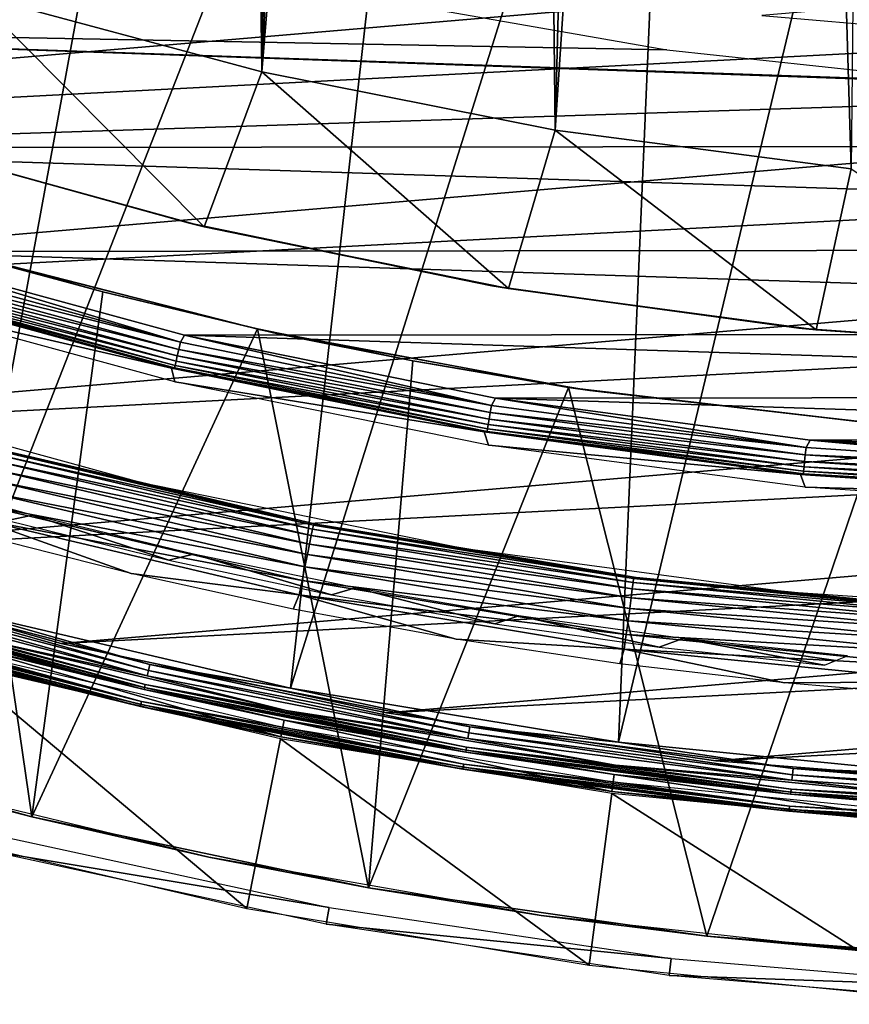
# Model space of a CAD drawing. Header units: millimetres. Extents: x -30.2 to 30.2, y -30.6 to 30.2.
# Tile 16 of 101: x -7.2 to -2.5, y -30.2 to -24.6. Entities that reach past the tile are written whole.
import ezdxf

# ---------------------------------------------------------------- set-up
doc = ezdxf.new("R2010")
doc.units = ezdxf.units.MM
doc.header["$LTSCALE"] = 65.185185
for name, color, linetype in [('1', 7, 'CONTINUOUS'), ('11', 7, 'CONTINUOUS'), ('12', 7, 'CONTINUOUS'), ('14', 7, 'CONTINUOUS'), ('17', 7, 'CONTINUOUS'), ('18', 7, 'CONTINUOUS'), ('2', 7, 'CONTINUOUS'), ('20', 7, 'CONTINUOUS'), ('22', 7, 'CONTINUOUS'), ('23', 7, 'CONTINUOUS'), ('25', 7, 'CONTINUOUS'), ('3', 7, 'CONTINUOUS'), ('32', 7, 'CONTINUOUS'), ('33', 7, 'CONTINUOUS'), ('35', 7, 'CONTINUOUS'), ('37', 7, 'CONTINUOUS'), ('39', 7, 'CONTINUOUS'), ('40', 7, 'CONTINUOUS'), ('41', 7, 'CONTINUOUS'), ('44', 7, 'CONTINUOUS'), ('46', 7, 'CONTINUOUS'), ('6', 7, 'CONTINUOUS'), ('8', 7, 'CONTINUOUS')]:
    doc.layers.add(name, color=color, linetype=linetype)

msp = doc.modelspace()

# ---------------------------------------------------------------- linework, layer by layer
at = {"layer": '1', "color": 251, "linetype": 'Continuous', "true_color": 0x4c4c4c}
for points in [[(-6.3298, -26.5834, 4.2035), (-8.0702, -26.181, 0.1965), (-8.0851, -26.1032, 4.2035), (-6.3298, -26.5834, 4.2035)], [(-6.3104, -26.6599, 0.1965), (-8.0702, -26.181, 0.1965), (-6.3298, -26.5834, 4.2035), (-6.3104, -26.6599, 0.1965)], [(-4.5464, -26.9458, 4.2035), (-6.3104, -26.6599, 0.1965), (-6.3298, -26.5834, 4.2035), (-4.5464, -26.9458, 4.2035)], [(-4.5226, -27.0207, 0.1965), (-6.3104, -26.6599, 0.1965), (-4.5464, -26.9458, 4.2035), (-4.5226, -27.0207, 0.1965)], [(-2.7428, -27.1886, 4.2035), (-4.5226, -27.0207, 0.1965), (-4.5464, -26.9458, 4.2035), (-2.7428, -27.1886, 4.2035)], [(-2.7147, -27.2617, 0.1965), (-4.5226, -27.0207, 0.1965), (-2.7428, -27.1886, 4.2035), (-2.7147, -27.2617, 0.1965)], [(-0.9271, -27.3109, 4.2035), (-2.7147, -27.2617, 0.1965), (-2.7428, -27.1886, 4.2035), (-0.9271, -27.3109, 4.2035)], [(-0.8948, -27.382, 0.1965), (-2.7147, -27.2617, 0.1965), (-0.9271, -27.3109, 4.2035), (-0.8948, -27.382, 0.1965)]]:
    msp.add_3dface(points, dxfattribs=at)
at = {"layer": '11', "color": 251, "linetype": 'Continuous', "true_color": 0x4c4c4c}
for points in [[(-6.4677, -28.3369, 5.9751), (-8.2609, -27.8336, 5.994), (-8.27, -27.8643, 5.9751), (-6.4677, -28.3369, 5.9751)], [(-6.4606, -28.3057, 5.994), (-8.2509, -27.8001, 6.0066), (-8.2609, -27.8336, 5.994), (-6.4606, -28.3057, 5.994)], [(-6.4606, -28.3057, 5.994), (-8.2609, -27.8336, 5.994), (-6.4677, -28.3369, 5.9751), (-6.4606, -28.3057, 5.994)], [(-6.4528, -28.2717, 6.0066), (-7.4959, -27.9753, 6.0125), (-8.2509, -27.8001, 6.0066), (-6.4528, -28.2717, 6.0066)], [(-6.4528, -28.2717, 6.0066), (-8.2509, -27.8001, 6.0066), (-6.4606, -28.3057, 5.994), (-6.4528, -28.2717, 6.0066)], [(-6.4677, -28.3369, 5.9751), (-8.27, -27.8643, 5.9751), (-7.5299, -28.1021, 5.9508), (-6.4677, -28.3369, 5.9751)], [(-5.6502, -28.4056, 6.0125), (-7.4959, -27.9753, 6.0125), (-6.4528, -28.2717, 6.0066), (-5.6502, -28.4056, 6.0125)], [(-5.6759, -28.5344, 5.9508), (-6.4677, -28.3369, 5.9751), (-7.5299, -28.1021, 5.9508), (-5.6759, -28.5344, 5.9508)], [(-4.6338, -28.6615, 5.994), (-6.4528, -28.2717, 6.0066), (-6.4606, -28.3057, 5.994), (-4.6338, -28.6615, 5.994)], [(-4.6282, -28.627, 6.0066), (-5.6502, -28.4056, 6.0125), (-6.4528, -28.2717, 6.0066), (-4.6282, -28.627, 6.0066)], [(-4.6282, -28.627, 6.0066), (-6.4528, -28.2717, 6.0066), (-4.6338, -28.6615, 5.994), (-4.6282, -28.627, 6.0066)], [(-4.6389, -28.693, 5.9751), (-6.4606, -28.3057, 5.994), (-6.4677, -28.3369, 5.9751), (-4.6389, -28.693, 5.9751)], [(-4.6389, -28.693, 5.9751), (-6.4677, -28.3369, 5.9751), (-5.6759, -28.5344, 5.9508), (-4.6389, -28.693, 5.9751)], [(-4.6338, -28.6615, 5.994), (-6.4606, -28.3057, 5.994), (-4.6389, -28.693, 5.9751), (-4.6338, -28.6615, 5.994)], [(-3.7803, -28.7144, 6.0125), (-5.6502, -28.4056, 6.0125), (-4.6282, -28.627, 6.0066), (-3.7803, -28.7144, 6.0125)], [(-3.7975, -28.8446, 5.9508), (-4.6389, -28.693, 5.9751), (-5.6759, -28.5344, 5.9508), (-3.7975, -28.8446, 5.9508)], [(-2.791, -28.9313, 5.9751), (-4.6338, -28.6615, 5.994), (-4.6389, -28.693, 5.9751), (-2.791, -28.9313, 5.9751)], [(-2.7879, -28.8995, 5.994), (-4.6282, -28.627, 6.0066), (-4.6338, -28.6615, 5.994), (-2.7879, -28.8995, 5.994)], [(-2.7879, -28.8995, 5.994), (-4.6338, -28.6615, 5.994), (-2.791, -28.9313, 5.9751), (-2.7879, -28.8995, 5.994)], [(-2.7845, -28.8647, 6.0066), (-3.7803, -28.7144, 6.0125), (-4.6282, -28.627, 6.0066), (-2.7845, -28.8647, 6.0066)], [(-2.7845, -28.8647, 6.0066), (-4.6282, -28.627, 6.0066), (-2.7879, -28.8995, 5.994), (-2.7845, -28.8647, 6.0066)], [(-2.791, -28.9313, 5.9751), (-4.6389, -28.693, 5.9751), (-3.7975, -28.8446, 5.9508), (-2.791, -28.9313, 5.9751)], [(-1.8942, -28.9001, 6.0125), (-3.7803, -28.7144, 6.0125), (-2.7845, -28.8647, 6.0066), (-1.8942, -28.9001, 6.0125)], [(-1.9028, -29.0312, 5.9508), (-2.791, -28.9313, 5.9751), (-3.7975, -28.8446, 5.9508), (-1.9028, -29.0312, 5.9508)], [(-0.9316, -29.0507, 5.9751), (-2.7879, -28.8995, 5.994), (-2.791, -28.9313, 5.9751), (-0.9316, -29.0507, 5.9751)], [(-0.9306, -29.0187, 5.994), (-2.7845, -28.8647, 6.0066), (-2.7879, -28.8995, 5.994), (-0.9306, -29.0187, 5.994)], [(-0.9306, -29.0187, 5.994), (-2.7879, -28.8995, 5.994), (-0.9316, -29.0507, 5.9751), (-0.9306, -29.0187, 5.994)], [(-0.9295, -28.9838, 6.0066), (-1.8942, -28.9001, 6.0125), (-2.7845, -28.8647, 6.0066), (-0.9295, -28.9838, 6.0066)], [(-0.9295, -28.9838, 6.0066), (-2.7845, -28.8647, 6.0066), (-0.9306, -29.0187, 5.994), (-0.9295, -28.9838, 6.0066)], [(-0.9316, -29.0507, 5.9751), (-2.791, -28.9313, 5.9751), (-1.9028, -29.0312, 5.9508), (-0.9316, -29.0507, 5.9751)]]:
    msp.add_3dface(points, dxfattribs=at)
at = {"layer": '12', "color": 251, "linetype": 'Continuous', "true_color": 0x4c4c4c}
for points in [[(-8.2924, -27.9398, 5.8533), (-6.4852, -28.4137, 5.8533), (-8.2893, -27.9294, 5.8888), (-8.2924, -27.9398, 5.8533)], [(-8.2924, -27.9398, 5.8533), (-7.5442, -28.1553, 5.8165), (-6.4852, -28.4137, 5.8533), (-8.2924, -27.9398, 5.8533)], [(-6.4828, -28.4032, 5.8888), (-8.2844, -27.913, 5.9217), (-8.2893, -27.9294, 5.8888), (-6.4828, -28.4032, 5.8888)], [(-6.4852, -28.4137, 5.8533), (-6.4828, -28.4032, 5.8888), (-8.2893, -27.9294, 5.8888), (-6.4852, -28.4137, 5.8533)], [(-6.479, -28.3864, 5.9217), (-7.5299, -28.1021, 5.9508), (-8.2844, -27.913, 5.9217), (-6.479, -28.3864, 5.9217)], [(-6.479, -28.3864, 5.9217), (-8.2844, -27.913, 5.9217), (-6.4828, -28.4032, 5.8888), (-6.479, -28.3864, 5.9217)], [(-5.6759, -28.5344, 5.9508), (-7.5299, -28.1021, 5.9508), (-6.479, -28.3864, 5.9217), (-5.6759, -28.5344, 5.9508)], [(-7.5442, -28.1553, 5.8165), (-5.6866, -28.5884, 5.8165), (-6.4852, -28.4137, 5.8533), (-7.5442, -28.1553, 5.8165)], [(-4.6497, -28.7602, 5.8888), (-6.479, -28.3864, 5.9217), (-6.4828, -28.4032, 5.8888), (-4.6497, -28.7602, 5.8888)], [(-4.647, -28.7432, 5.9217), (-5.6759, -28.5344, 5.9508), (-6.479, -28.3864, 5.9217), (-4.647, -28.7432, 5.9217)], [(-4.647, -28.7432, 5.9217), (-6.479, -28.3864, 5.9217), (-4.6497, -28.7602, 5.8888), (-4.647, -28.7432, 5.9217)], [(-6.4852, -28.4137, 5.8533), (-4.6514, -28.7708, 5.8533), (-6.4828, -28.4032, 5.8888), (-6.4852, -28.4137, 5.8533)], [(-6.4852, -28.4137, 5.8533), (-5.6866, -28.5884, 5.8165), (-4.6514, -28.7708, 5.8533), (-6.4852, -28.4137, 5.8533)], [(-4.6514, -28.7708, 5.8533), (-4.6497, -28.7602, 5.8888), (-6.4828, -28.4032, 5.8888), (-4.6514, -28.7708, 5.8533)], [(-3.7975, -28.8446, 5.9508), (-5.6759, -28.5344, 5.9508), (-4.647, -28.7432, 5.9217), (-3.7975, -28.8446, 5.9508)], [(-5.6866, -28.5884, 5.8165), (-3.8046, -28.8991, 5.8165), (-4.6514, -28.7708, 5.8533), (-5.6866, -28.5884, 5.8165)], [(-4.6514, -28.7708, 5.8533), (-2.7985, -29.0097, 5.8533), (-4.6497, -28.7602, 5.8888), (-4.6514, -28.7708, 5.8533)], [(-4.6514, -28.7708, 5.8533), (-3.8046, -28.8991, 5.8165), (-2.7985, -29.0097, 5.8533), (-4.6514, -28.7708, 5.8533)], [(-2.7975, -28.999, 5.8888), (-4.647, -28.7432, 5.9217), (-4.6497, -28.7602, 5.8888), (-2.7975, -28.999, 5.8888)], [(-2.7985, -29.0097, 5.8533), (-2.7975, -28.999, 5.8888), (-4.6497, -28.7602, 5.8888), (-2.7985, -29.0097, 5.8533)], [(-2.7958, -28.9819, 5.9217), (-3.7975, -28.8446, 5.9508), (-4.647, -28.7432, 5.9217), (-2.7958, -28.9819, 5.9217)], [(-2.7958, -28.9819, 5.9217), (-4.647, -28.7432, 5.9217), (-2.7975, -28.999, 5.8888), (-2.7958, -28.9819, 5.9217)], [(-1.9028, -29.0312, 5.9508), (-3.7975, -28.8446, 5.9508), (-2.7958, -28.9819, 5.9217), (-1.9028, -29.0312, 5.9508)], [(-3.8046, -28.8991, 5.8165), (-1.9064, -29.0861, 5.8165), (-2.7985, -29.0097, 5.8533), (-3.8046, -28.8991, 5.8165)], [(-2.7985, -29.0097, 5.8533), (-0.9341, -29.1294, 5.8533), (-2.7975, -28.999, 5.8888), (-2.7985, -29.0097, 5.8533)], [(-2.7985, -29.0097, 5.8533), (-1.9064, -29.0861, 5.8165), (-0.9341, -29.1294, 5.8533), (-2.7985, -29.0097, 5.8533)], [(-0.9338, -29.1186, 5.8888), (-2.7958, -28.9819, 5.9217), (-2.7975, -28.999, 5.8888), (-0.9338, -29.1186, 5.8888)], [(-0.9341, -29.1294, 5.8533), (-0.9338, -29.1186, 5.8888), (-2.7975, -28.999, 5.8888), (-0.9341, -29.1294, 5.8533)], [(-0.9332, -29.1014, 5.9217), (-1.9028, -29.0312, 5.9508), (-2.7958, -28.9819, 5.9217), (-0.9332, -29.1014, 5.9217)], [(-0.9332, -29.1014, 5.9217), (-2.7958, -28.9819, 5.9217), (-0.9338, -29.1186, 5.8888), (-0.9332, -29.1014, 5.9217)]]:
    msp.add_3dface(points, dxfattribs=at)
at = {"layer": '14', "color": 251, "linetype": 'Continuous', "true_color": 0x4c4c4c}
for points in [[(-8.3205, -28.0345, 0.1641), (-8.3174, -28.024, 0.1259), (-6.5048, -28.4993, 0.1259), (-8.3205, -28.0345, 0.1641)], [(-6.5072, -28.51, 0.1641), (-7.5695, -28.2499, 0.2035), (-8.3205, -28.0345, 0.1641), (-6.5072, -28.51, 0.1641)], [(-6.5072, -28.51, 0.1641), (-8.3205, -28.0345, 0.1641), (-6.5048, -28.4993, 0.1259), (-6.5072, -28.51, 0.1641)], [(-8.3122, -28.0065, 0.0907), (-6.5007, -28.4815, 0.0907), (-8.3174, -28.024, 0.1259), (-8.3122, -28.0065, 0.0907)], [(-8.3174, -28.024, 0.1259), (-6.5007, -28.4815, 0.0907), (-6.5048, -28.4993, 0.1259), (-8.3174, -28.024, 0.1259)], [(-8.3122, -28.0065, 0.0907), (-7.5547, -28.1945, 0.0598), (-6.5007, -28.4815, 0.0907), (-8.3122, -28.0065, 0.0907)], [(-7.5547, -28.1945, 0.0598), (-5.6945, -28.6283, 0.0598), (-6.5007, -28.4815, 0.0907), (-7.5547, -28.1945, 0.0598)], [(-5.7057, -28.6845, 0.2035), (-7.5695, -28.2499, 0.2035), (-6.5072, -28.51, 0.1641), (-5.7057, -28.6845, 0.2035)], [(-6.5072, -28.51, 0.1641), (-6.5048, -28.4993, 0.1259), (-4.6655, -28.8575, 0.1259), (-6.5072, -28.51, 0.1641)], [(-6.5007, -28.4815, 0.0907), (-4.6625, -28.8395, 0.0907), (-6.5048, -28.4993, 0.1259), (-6.5007, -28.4815, 0.0907)], [(-6.5048, -28.4993, 0.1259), (-4.6625, -28.8395, 0.0907), (-4.6655, -28.8575, 0.1259), (-6.5048, -28.4993, 0.1259)], [(-6.5007, -28.4815, 0.0907), (-5.6945, -28.6283, 0.0598), (-4.6625, -28.8395, 0.0907), (-6.5007, -28.4815, 0.0907)], [(-4.6672, -28.8684, 0.1641), (-5.7057, -28.6845, 0.2035), (-6.5072, -28.51, 0.1641), (-4.6672, -28.8684, 0.1641)], [(-4.6672, -28.8684, 0.1641), (-6.5072, -28.51, 0.1641), (-4.6655, -28.8575, 0.1259), (-4.6672, -28.8684, 0.1641)], [(-5.6945, -28.6283, 0.0598), (-3.8099, -28.9394, 0.0598), (-4.6625, -28.8395, 0.0907), (-5.6945, -28.6283, 0.0598)], [(-3.8174, -28.9962, 0.2035), (-5.7057, -28.6845, 0.2035), (-4.6672, -28.8684, 0.1641), (-3.8174, -28.9962, 0.2035)], [(-4.6625, -28.8395, 0.0907), (-2.8052, -29.079, 0.0907), (-4.6655, -28.8575, 0.1259), (-4.6625, -28.8395, 0.0907)], [(-4.6625, -28.8395, 0.0907), (-3.8099, -28.9394, 0.0598), (-2.8052, -29.079, 0.0907), (-4.6625, -28.8395, 0.0907)], [(-4.6672, -28.8684, 0.1641), (-4.6655, -28.8575, 0.1259), (-2.807, -29.0972, 0.1259), (-4.6672, -28.8684, 0.1641)], [(-2.808, -29.1081, 0.1641), (-3.8174, -28.9962, 0.2035), (-4.6672, -28.8684, 0.1641), (-2.808, -29.1081, 0.1641)], [(-2.808, -29.1081, 0.1641), (-4.6672, -28.8684, 0.1641), (-2.807, -29.0972, 0.1259), (-2.808, -29.1081, 0.1641)], [(-4.6655, -28.8575, 0.1259), (-2.8052, -29.079, 0.0907), (-2.807, -29.0972, 0.1259), (-4.6655, -28.8575, 0.1259)], [(-3.8099, -28.9394, 0.0598), (-1.9091, -29.1266, 0.0598), (-2.8052, -29.079, 0.0907), (-3.8099, -28.9394, 0.0598)], [(-1.9128, -29.1838, 0.2035), (-3.8174, -28.9962, 0.2035), (-2.808, -29.1081, 0.1641), (-1.9128, -29.1838, 0.2035)], [(-2.808, -29.1081, 0.1641), (-2.807, -29.0972, 0.1259), (-0.9369, -29.2172, 0.1259), (-2.808, -29.1081, 0.1641)], [(-0.9373, -29.2282, 0.1641), (-1.9128, -29.1838, 0.2035), (-2.808, -29.1081, 0.1641), (-0.9373, -29.2282, 0.1641)], [(-0.9373, -29.2282, 0.1641), (-2.808, -29.1081, 0.1641), (-0.9369, -29.2172, 0.1259), (-0.9373, -29.2282, 0.1641)], [(-2.8052, -29.079, 0.0907), (-0.9364, -29.199, 0.0907), (-2.807, -29.0972, 0.1259), (-2.8052, -29.079, 0.0907)], [(-2.807, -29.0972, 0.1259), (-0.9364, -29.199, 0.0907), (-0.9369, -29.2172, 0.1259), (-2.807, -29.0972, 0.1259)], [(-2.8052, -29.079, 0.0907), (-1.9091, -29.1266, 0.0598), (-0.9364, -29.199, 0.0907), (-2.8052, -29.079, 0.0907)]]:
    msp.add_3dface(points, dxfattribs=at)
at = {"layer": '17', "color": 4, "linetype": 'Continuous'}
for points in [[(-8.3046, -26.7397, -32.6017), (-6.5005, -27.2346, -32.6017), (-7.3078, -27.0482, -30.4956), (-8.3046, -26.7397, -32.6017)], [(-7.3078, -27.0482, -30.4956), (-6.5005, -27.2346, -32.6017), (-5.5058, -27.4717, -30.4956), (-7.3078, -27.0482, -30.4956)], [(-6.5005, -27.2346, -32.6017), (-4.6674, -27.6079, -32.6017), (-5.5058, -27.4717, -30.4956), (-6.5005, -27.2346, -32.6017)], [(-5.5058, -27.4717, -30.4956), (-4.6674, -27.6079, -32.6017), (-3.6798, -27.7753, -30.4956), (-5.5058, -27.4717, -30.4956)], [(-4.6674, -27.6079, -32.6017), (-2.8135, -27.8579, -32.6017), (-3.6798, -27.7753, -30.4956), (-4.6674, -27.6079, -32.6017)], [(-3.6798, -27.7753, -30.4956), (-2.8135, -27.8579, -32.6017), (-1.8377, -27.9577, -30.4956), (-3.6798, -27.7753, -30.4956)], [(-2.8135, -27.8579, -32.6017), (-0.947, -27.9836, -32.6017), (-1.8377, -27.9577, -30.4956), (-2.8135, -27.8579, -32.6017)]]:
    msp.add_3dface(points, dxfattribs=at)
at = {"layer": '18', "color": 4, "linetype": 'Continuous'}
for points in [[(-7.3231, -27.0525, -30.41), (-7.3078, -27.0482, -30.4956), (-5.5205, -27.4771, -30.41), (-7.3231, -27.0525, -30.41)], [(-7.3078, -27.0482, -30.4956), (-5.5058, -27.4717, -30.4956), (-5.5205, -27.4771, -30.41), (-7.3078, -27.0482, -30.4956)], [(-5.5251, -27.4996, -30.3263), (-7.3389, -27.1105, -30.2479), (-7.3292, -27.0747, -30.3263), (-5.5251, -27.4996, -30.3263)], [(-7.3231, -27.0525, -30.41), (-5.5205, -27.4771, -30.41), (-7.3292, -27.0747, -30.3263), (-7.3231, -27.0525, -30.41)], [(-5.5205, -27.4771, -30.41), (-5.5251, -27.4996, -30.3263), (-7.3292, -27.0747, -30.3263), (-5.5205, -27.4771, -30.41)], [(-5.5423, -27.5851, -30.177), (-7.3682, -27.2182, -30.1159), (-7.352, -27.1588, -30.177), (-5.5423, -27.5851, -30.177)], [(-5.5324, -27.536, -30.2479), (-7.352, -27.1588, -30.177), (-7.3389, -27.1105, -30.2479), (-5.5324, -27.536, -30.2479)], [(-5.5423, -27.5851, -30.177), (-7.352, -27.1588, -30.177), (-5.5324, -27.536, -30.2479), (-5.5423, -27.5851, -30.177)], [(-5.5324, -27.536, -30.2479), (-7.3389, -27.1105, -30.2479), (-5.5251, -27.4996, -30.3263), (-5.5324, -27.536, -30.2479)], [(-5.5545, -27.6454, -30.1159), (-7.3869, -27.2869, -30.0663), (-7.3682, -27.2182, -30.1159), (-5.5545, -27.6454, -30.1159)], [(-5.5545, -27.6454, -30.1159), (-7.3682, -27.2182, -30.1159), (-5.5423, -27.5851, -30.177), (-5.5545, -27.6454, -30.1159)], [(-5.5686, -27.7152, -30.0663), (-7.4076, -27.3629, -30.0299), (-7.3869, -27.2869, -30.0663), (-5.5686, -27.7152, -30.0663)], [(-5.5686, -27.7152, -30.0663), (-7.3869, -27.2869, -30.0663), (-5.5545, -27.6454, -30.1159), (-5.5686, -27.7152, -30.0663)], [(-5.5842, -27.7924, -30.0299), (-7.4296, -27.4438, -30.0075), (-7.4076, -27.3629, -30.0299), (-5.5842, -27.7924, -30.0299)], [(-5.5842, -27.7924, -30.0299), (-7.4076, -27.3629, -30.0299), (-5.5686, -27.7152, -30.0663), (-5.5842, -27.7924, -30.0299)], [(-6.5591, -27.7535, -30), (-7.4749, -27.521, -30), (-7.4296, -27.4438, -30.0075), (-6.5591, -27.7535, -30)], [(-5.6008, -27.8745, -30.0075), (-6.5591, -27.7535, -30), (-7.4296, -27.4438, -30.0075), (-5.6008, -27.8745, -30.0075)], [(-5.6008, -27.8745, -30.0075), (-7.4296, -27.4438, -30.0075), (-5.5842, -27.7924, -30.0299), (-5.6008, -27.8745, -30.0075)], [(-5.5205, -27.4771, -30.41), (-3.6938, -27.7817, -30.41), (-5.5251, -27.4996, -30.3263), (-5.5205, -27.4771, -30.41)], [(-5.5205, -27.4771, -30.41), (-5.5058, -27.4717, -30.4956), (-3.6938, -27.7817, -30.41), (-5.5205, -27.4771, -30.41)], [(-5.5058, -27.4717, -30.4956), (-3.6798, -27.7753, -30.4956), (-3.6938, -27.7817, -30.41), (-5.5058, -27.4717, -30.4956)], [(-3.7017, -27.8412, -30.2479), (-5.5423, -27.5851, -30.177), (-5.5324, -27.536, -30.2479), (-3.7017, -27.8412, -30.2479)], [(-3.6968, -27.8045, -30.3263), (-5.5324, -27.536, -30.2479), (-5.5251, -27.4996, -30.3263), (-3.6968, -27.8045, -30.3263)], [(-3.7017, -27.8412, -30.2479), (-5.5324, -27.536, -30.2479), (-3.6968, -27.8045, -30.3263), (-3.7017, -27.8412, -30.2479)], [(-3.6938, -27.7817, -30.41), (-3.6968, -27.8045, -30.3263), (-5.5251, -27.4996, -30.3263), (-3.6938, -27.7817, -30.41)], [(-3.7084, -27.8909, -30.177), (-5.5545, -27.6454, -30.1159), (-5.5423, -27.5851, -30.177), (-3.7084, -27.8909, -30.177)], [(-3.7084, -27.8909, -30.177), (-5.5423, -27.5851, -30.177), (-3.7017, -27.8412, -30.2479), (-3.7084, -27.8909, -30.177)], [(-3.7165, -27.9519, -30.1159), (-5.5686, -27.7152, -30.0663), (-5.5545, -27.6454, -30.1159), (-3.7165, -27.9519, -30.1159)], [(-3.7165, -27.9519, -30.1159), (-5.5545, -27.6454, -30.1159), (-3.7084, -27.8909, -30.177), (-3.7165, -27.9519, -30.1159)], [(-3.726, -28.0225, -30.0663), (-5.5842, -27.7924, -30.0299), (-5.5686, -27.7152, -30.0663), (-3.726, -28.0225, -30.0663)], [(-3.726, -28.0225, -30.0663), (-5.5686, -27.7152, -30.0663), (-3.7165, -27.9519, -30.1159), (-3.726, -28.0225, -30.0663)], [(-5.6362, -27.9555, -30), (-6.5591, -27.7535, -30), (-5.6008, -27.8745, -30.0075), (-5.6362, -27.9555, -30)], [(-3.6938, -27.7817, -30.41), (-3.6798, -27.7753, -30.4956), (-1.8509, -27.965, -30.41), (-3.6938, -27.7817, -30.41)], [(-3.6798, -27.7753, -30.4956), (-1.8377, -27.9577, -30.4956), (-1.8509, -27.965, -30.41), (-3.6798, -27.7753, -30.4956)], [(-3.7364, -28.1005, -30.0299), (-5.6008, -27.8745, -30.0075), (-5.5842, -27.7924, -30.0299), (-3.7364, -28.1005, -30.0299)], [(-3.7364, -28.1005, -30.0299), (-5.5842, -27.7924, -30.0299), (-3.726, -28.0225, -30.0663), (-3.7364, -28.1005, -30.0299)], [(-1.8525, -27.9879, -30.3263), (-3.7017, -27.8412, -30.2479), (-3.6968, -27.8045, -30.3263), (-1.8525, -27.9879, -30.3263)], [(-3.6938, -27.7817, -30.41), (-1.8509, -27.965, -30.41), (-3.6968, -27.8045, -30.3263), (-3.6938, -27.7817, -30.41)], [(-1.8509, -27.965, -30.41), (-1.8525, -27.9879, -30.3263), (-3.6968, -27.8045, -30.3263), (-1.8509, -27.965, -30.41)], [(-4.707, -28.1269, -30), (-5.6362, -27.9555, -30), (-5.6008, -27.8745, -30.0075), (-4.707, -28.1269, -30)], [(-3.7475, -28.1836, -30.0075), (-4.707, -28.1269, -30), (-5.6008, -27.8745, -30.0075), (-3.7475, -28.1836, -30.0075)], [(-3.7475, -28.1836, -30.0075), (-5.6008, -27.8745, -30.0075), (-3.7364, -28.1005, -30.0299), (-3.7475, -28.1836, -30.0075)], [(-1.8582, -28.0749, -30.177), (-3.7165, -27.9519, -30.1159), (-3.7084, -27.8909, -30.177), (-1.8582, -28.0749, -30.177)], [(-1.8549, -28.0249, -30.2479), (-3.7084, -27.8909, -30.177), (-3.7017, -27.8412, -30.2479), (-1.8549, -28.0249, -30.2479)], [(-1.8582, -28.0749, -30.177), (-3.7084, -27.8909, -30.177), (-1.8549, -28.0249, -30.2479), (-1.8582, -28.0749, -30.177)], [(-1.8549, -28.0249, -30.2479), (-3.7017, -27.8412, -30.2479), (-1.8525, -27.9879, -30.3263), (-1.8549, -28.0249, -30.2479)], [(-1.8623, -28.1363, -30.1159), (-3.726, -28.0225, -30.0663), (-3.7165, -27.9519, -30.1159), (-1.8623, -28.1363, -30.1159)], [(-1.8623, -28.1363, -30.1159), (-3.7165, -27.9519, -30.1159), (-1.8582, -28.0749, -30.177), (-1.8623, -28.1363, -30.1159)], [(-1.8671, -28.2074, -30.0663), (-3.7364, -28.1005, -30.0299), (-3.726, -28.0225, -30.0663), (-1.8671, -28.2074, -30.0663)], [(-1.8671, -28.2074, -30.0663), (-3.726, -28.0225, -30.0663), (-1.8623, -28.1363, -30.1159), (-1.8671, -28.2074, -30.0663)], [(-1.8723, -28.2859, -30.0299), (-3.7475, -28.1836, -30.0075), (-3.7364, -28.1005, -30.0299), (-1.8723, -28.2859, -30.0299)], [(-1.8723, -28.2859, -30.0299), (-3.7364, -28.1005, -30.0299), (-1.8671, -28.2074, -30.0663), (-1.8723, -28.2859, -30.0299)], [(-3.7727, -28.2674, -30), (-4.707, -28.1269, -30), (-3.7475, -28.1836, -30.0075), (-3.7727, -28.2674, -30)], [(-2.8342, -28.3768, -30), (-3.7727, -28.2674, -30), (-3.7475, -28.1836, -30.0075), (-2.8342, -28.3768, -30)], [(-1.8779, -28.3696, -30.0075), (-2.8342, -28.3768, -30), (-3.7475, -28.1836, -30.0075), (-1.8779, -28.3696, -30.0075)], [(-1.8779, -28.3696, -30.0075), (-3.7475, -28.1836, -30.0075), (-1.8723, -28.2859, -30.0299), (-1.8779, -28.3696, -30.0075)], [(-1.8926, -28.4551, -30), (-2.8342, -28.3768, -30), (-1.8779, -28.3696, -30.0075), (-1.8926, -28.4551, -30)]]:
    msp.add_3dface(points, dxfattribs=at)
at = {"layer": '2', "color": 251, "linetype": 'Continuous', "true_color": 0x4c4c4c}
for points in [[(-13.0043, -23.8063, 4.4), (-5.1807, -24.4735, 4.4), (-11.3851, -24.6208, 4.4), (-13.0043, -23.8063, 4.4)], [(-5.1807, -24.4735, 4.4), (-3.5054, -24.7688, 4.4), (-11.3851, -24.6208, 4.4), (-5.1807, -24.4735, 4.4)], [(-1.8057, -24.9504, 4.4), (-0.1019, -25.0161, 4.4), (-11.3851, -24.6208, 4.4), (-1.8057, -24.9504, 4.4)], [(-11.3851, -24.6208, 4.4), (-0.1019, -25.0161, 4.4), (-9.7147, -25.3264, 4.4), (-11.3851, -24.6208, 4.4)], [(-3.5054, -24.7688, 4.4), (-1.8057, -24.9504, 4.4), (-11.3851, -24.6208, 4.4), (-3.5054, -24.7688, 4.4)], [(-9.7147, -25.3264, 4.4), (-0.1019, -25.0161, 4.4), (9.7643, -25.3074, 4.4), (-9.7147, -25.3264, 4.4)], [(8.0574, -25.9013, 4.4), (-9.7147, -25.3264, 4.4), (9.7643, -25.3074, 4.4), (8.0574, -25.9013, 4.4)], [(-8.0067, -25.917, 4.4), (-9.7147, -25.3264, 4.4), (8.0574, -25.9013, 4.4), (-8.0067, -25.917, 4.4)], [(6.3073, -26.3825, 4.4), (-8.0067, -25.917, 4.4), (8.0574, -25.9013, 4.4), (6.3073, -26.3825, 4.4)], [(-6.2558, -26.3947, 4.4), (-8.0067, -25.917, 4.4), (6.3073, -26.3825, 4.4), (-6.2558, -26.3947, 4.4)], [(4.5349, -26.7449, 4.4), (-6.2558, -26.3947, 4.4), (6.3073, -26.3825, 4.4), (4.5349, -26.7449, 4.4)], [(-4.4827, -26.7537, 4.4), (-6.2558, -26.3947, 4.4), (4.5349, -26.7449, 4.4), (-4.4827, -26.7537, 4.4)], [(2.7401, -26.987, 4.4), (-4.4827, -26.7537, 4.4), (4.5349, -26.7449, 4.4), (2.7401, -26.987, 4.4)], [(-2.6875, -26.9923, 4.4), (-4.4827, -26.7537, 4.4), (2.7401, -26.987, 4.4), (-2.6875, -26.9923, 4.4)], [(0.9298, -27.1097, 4.4), (-2.6875, -26.9923, 4.4), (2.7401, -26.987, 4.4), (0.9298, -27.1097, 4.4)], [(-0.877, -27.1114, 4.4), (-2.6875, -26.9923, 4.4), (0.9298, -27.1097, 4.4), (-0.877, -27.1114, 4.4)]]:
    msp.add_3dface(points, dxfattribs=at)
at = {"layer": '20', "color": 4, "linetype": 'Continuous'}
for points in [[(-5.9001, -29.662, -29.7933), (-7.5721, -28.2596, -0.1933), (-7.8275, -29.2126, -29.7933), (-5.9001, -29.662, -29.7933)], [(-5.7076, -28.6943, -0.1933), (-7.5721, -28.2596, -0.1933), (-5.9001, -29.662, -29.7933), (-5.7076, -28.6943, -0.1933)], [(-3.9475, -29.9844, -29.7933), (-5.7076, -28.6943, -0.1933), (-5.9001, -29.662, -29.7933), (-3.9475, -29.9844, -29.7933)], [(-3.8187, -29.0062, -0.1933), (-5.7076, -28.6943, -0.1933), (-3.9475, -29.9844, -29.7933), (-3.8187, -29.0062, -0.1933)], [(-1.978, -30.1784, -29.7933), (-3.8187, -29.0062, -0.1933), (-3.9475, -29.9844, -29.7933), (-1.978, -30.1784, -29.7933)], [(-1.9135, -29.1938, -0.1933), (-3.8187, -29.0062, -0.1933), (-1.978, -30.1784, -29.7933), (-1.9135, -29.1938, -0.1933)]]:
    msp.add_3dface(points, dxfattribs=at)
at = {"layer": '22', "color": 4, "linetype": 'Continuous'}
for points in [[(-7.8507, -25.3082, -30), (-7.4616, -24.451, -2), (-6.1428, -25.7761, -30), (-7.8507, -25.3082, -30)], [(-7.4616, -24.451, -2), (-5.815, -24.8937, -2), (-6.1428, -25.7761, -30), (-7.4616, -24.451, -2)], [(-6.1428, -25.7761, -30), (-5.815, -24.8937, -2), (-4.4074, -26.1288, -30), (-6.1428, -25.7761, -30)], [(-5.815, -24.8937, -2), (-4.1416, -25.2268, -2), (-4.4074, -26.1288, -30), (-5.815, -24.8937, -2)], [(-4.4074, -26.1288, -30), (-4.1416, -25.2268, -2), (-2.6523, -26.3648, -30), (-4.4074, -26.1288, -30)], [(-4.1416, -25.2268, -2), (-2.4534, -25.4462, -2), (-2.6523, -26.3648, -30), (-4.1416, -25.2268, -2)], [(-2.6523, -26.3648, -30), (-2.4534, -25.4462, -2), (-0.8854, -26.4831, -30), (-2.6523, -26.3648, -30)]]:
    msp.add_3dface(points, dxfattribs=at)
at = {"layer": '23', "color": 4, "linetype": 'Continuous'}
for points in [[(-5.815, -24.8937, -2), (-7.4616, -24.451, -2), (-6.0618, -5.5892, -2), (-5.815, -24.8937, -2)], [(-5.5273, -6.122, -2), (-5.815, -24.8937, -2), (-6.0618, -5.5892, -2), (-5.5273, -6.122, -2)], [(-4.9606, -6.5917, -2), (-5.815, -24.8937, -2), (-5.5273, -6.122, -2), (-4.9606, -6.5917, -2)], [(-4.3439, -7.0102, -2), (-5.815, -24.8937, -2), (-4.9606, -6.5917, -2), (-4.3439, -7.0102, -2)], [(-4.1416, -25.2268, -2), (-5.815, -24.8937, -2), (-4.3439, -7.0102, -2), (-4.1416, -25.2268, -2)], [(-3.6809, -7.3779, -2), (-4.1416, -25.2268, -2), (-4.3439, -7.0102, -2), (-3.6809, -7.3779, -2)], [(-2.9863, -7.687, -2), (-4.1416, -25.2268, -2), (-3.6809, -7.3779, -2), (-2.9863, -7.687, -2)], [(-2.4534, -25.4462, -2), (-4.1416, -25.2268, -2), (-2.9863, -7.687, -2), (-2.4534, -25.4462, -2)], [(-2.2751, -7.9297, -2), (-2.4534, -25.4462, -2), (-2.9863, -7.687, -2), (-2.2751, -7.9297, -2)]]:
    msp.add_3dface(points, dxfattribs=at)
at = {"layer": '25', "color": 4, "linetype": 'Continuous'}
for points in [[(-7.9378, -25.281, -32.8), (-7.8507, -25.3082, -30), (-6.2354, -25.7538, -32.8), (-7.9378, -25.281, -32.8)], [(-7.8507, -25.3082, -30), (-6.1428, -25.7761, -30), (-6.2354, -25.7538, -32.8), (-7.8507, -25.3082, -30)], [(-6.2354, -25.7538, -32.8), (-6.1428, -25.7761, -30), (-4.5027, -26.1126, -32.8), (-6.2354, -25.7538, -32.8)], [(-6.1428, -25.7761, -30), (-4.4074, -26.1288, -30), (-4.5027, -26.1126, -32.8), (-6.1428, -25.7761, -30)], [(-4.5027, -26.1126, -32.8), (-4.4074, -26.1288, -30), (-2.7515, -26.3547, -32.8), (-4.5027, -26.1126, -32.8)], [(-4.4074, -26.1288, -30), (-2.6523, -26.3648, -30), (-2.7515, -26.3547, -32.8), (-4.4074, -26.1288, -30)], [(-2.7515, -26.3547, -32.8), (-2.6523, -26.3648, -30), (-0.9883, -26.4795, -32.8), (-2.7515, -26.3547, -32.8)], [(-2.6523, -26.3648, -30), (-0.8854, -26.4831, -30), (-0.9883, -26.4795, -32.8), (-2.6523, -26.3648, -30)]]:
    msp.add_3dface(points, dxfattribs=at)
at = {"layer": '3', "color": 251, "linetype": 'Continuous', "true_color": 0x4c4c4c}
for points in [[(-8.0242, -25.9585, 4.3951), (-8.0067, -25.917, 4.4), (-6.2783, -26.4352, 4.3951), (-8.0242, -25.9585, 4.3951)], [(-8.0067, -25.917, 4.4), (-6.2558, -26.3947, 4.4), (-6.2783, -26.4352, 4.3951), (-8.0067, -25.917, 4.4)], [(-8.0242, -25.9585, 4.3951), (-6.2783, -26.4352, 4.3951), (-8.0366, -25.9986, 4.3807), (-8.0242, -25.9585, 4.3951)], [(-8.0477, -26.0346, 4.3574), (-6.2967, -26.5126, 4.3574), (-8.0571, -26.0648, 4.3263), (-8.0477, -26.0346, 4.3574)], [(-8.0366, -25.9986, 4.3807), (-6.288, -26.4759, 4.3807), (-8.0477, -26.0346, 4.3574), (-8.0366, -25.9986, 4.3807)], [(-8.0477, -26.0346, 4.3574), (-6.288, -26.4759, 4.3807), (-6.2967, -26.5126, 4.3574), (-8.0477, -26.0346, 4.3574)], [(-8.0366, -25.9986, 4.3807), (-6.2783, -26.4352, 4.3951), (-6.288, -26.4759, 4.3807), (-8.0366, -25.9986, 4.3807)], [(-8.0642, -26.0878, 4.2891), (-6.3095, -26.5668, 4.2891), (-8.0686, -26.1023, 4.2474), (-8.0642, -26.0878, 4.2891)], [(-8.0571, -26.0648, 4.3263), (-6.304, -26.5434, 4.3263), (-8.0642, -26.0878, 4.2891), (-8.0571, -26.0648, 4.3263)], [(-8.0642, -26.0878, 4.2891), (-6.304, -26.5434, 4.3263), (-6.3095, -26.5668, 4.2891), (-8.0642, -26.0878, 4.2891)], [(-8.0571, -26.0648, 4.3263), (-6.2967, -26.5126, 4.3574), (-6.304, -26.5434, 4.3263), (-8.0571, -26.0648, 4.3263)], [(-6.3298, -26.5834, 4.2035), (-8.0851, -26.1032, 4.2035), (-8.0686, -26.1023, 4.2474), (-6.3298, -26.5834, 4.2035)], [(-6.3298, -26.5834, 4.2035), (-8.0686, -26.1023, 4.2474), (-6.313, -26.5816, 4.2474), (-6.3298, -26.5834, 4.2035)], [(-8.0686, -26.1023, 4.2474), (-6.3095, -26.5668, 4.2891), (-6.313, -26.5816, 4.2474), (-8.0686, -26.1023, 4.2474)], [(-6.2783, -26.4352, 4.3951), (-6.2558, -26.3947, 4.4), (-4.5045, -26.7945, 4.3951), (-6.2783, -26.4352, 4.3951)], [(-6.2558, -26.3947, 4.4), (-4.4827, -26.7537, 4.4), (-4.5045, -26.7945, 4.3951), (-6.2558, -26.3947, 4.4)], [(-6.288, -26.4759, 4.3807), (-4.5114, -26.8358, 4.3807), (-6.2967, -26.5126, 4.3574), (-6.288, -26.4759, 4.3807)], [(-6.2783, -26.4352, 4.3951), (-4.5045, -26.7945, 4.3951), (-6.288, -26.4759, 4.3807), (-6.2783, -26.4352, 4.3951)], [(-6.288, -26.4759, 4.3807), (-4.5045, -26.7945, 4.3951), (-4.5114, -26.8358, 4.3807), (-6.288, -26.4759, 4.3807)], [(-6.304, -26.5434, 4.3263), (-4.5229, -26.9042, 4.3263), (-6.3095, -26.5668, 4.2891), (-6.304, -26.5434, 4.3263)], [(-6.2967, -26.5126, 4.3574), (-4.5177, -26.873, 4.3574), (-6.304, -26.5434, 4.3263), (-6.2967, -26.5126, 4.3574)], [(-6.304, -26.5434, 4.3263), (-4.5177, -26.873, 4.3574), (-4.5229, -26.9042, 4.3263), (-6.304, -26.5434, 4.3263)], [(-6.2967, -26.5126, 4.3574), (-4.5114, -26.8358, 4.3807), (-4.5177, -26.873, 4.3574), (-6.2967, -26.5126, 4.3574)], [(-4.5464, -26.9458, 4.2035), (-6.3298, -26.5834, 4.2035), (-6.313, -26.5816, 4.2474), (-4.5464, -26.9458, 4.2035)], [(-6.3095, -26.5668, 4.2891), (-4.5269, -26.9279, 4.2891), (-6.313, -26.5816, 4.2474), (-6.3095, -26.5668, 4.2891)], [(-4.5464, -26.9458, 4.2035), (-6.313, -26.5816, 4.2474), (-4.5294, -26.9429, 4.2474), (-4.5464, -26.9458, 4.2035)], [(-6.313, -26.5816, 4.2474), (-4.5269, -26.9279, 4.2891), (-4.5294, -26.9429, 4.2474), (-6.313, -26.5816, 4.2474)], [(-6.3095, -26.5668, 4.2891), (-4.5229, -26.9042, 4.3263), (-4.5269, -26.9279, 4.2891), (-6.3095, -26.5668, 4.2891)], [(-4.5045, -26.7945, 4.3951), (-4.4827, -26.7537, 4.4), (-2.7107, -27.0349, 4.3951), (-4.5045, -26.7945, 4.3951)], [(-4.4827, -26.7537, 4.4), (-2.6875, -26.9923, 4.4), (-2.7107, -27.0349, 4.3951), (-4.4827, -26.7537, 4.4)], [(-4.5045, -26.7945, 4.3951), (-2.7107, -27.0349, 4.3951), (-4.5114, -26.8358, 4.3807), (-4.5045, -26.7945, 4.3951)], [(-4.5177, -26.873, 4.3574), (-2.7187, -27.1141, 4.3574), (-4.5229, -26.9042, 4.3263), (-4.5177, -26.873, 4.3574)], [(-4.5114, -26.8358, 4.3807), (-2.7149, -27.0766, 4.3807), (-4.5177, -26.873, 4.3574), (-4.5114, -26.8358, 4.3807)], [(-4.5177, -26.873, 4.3574), (-2.7149, -27.0766, 4.3807), (-2.7187, -27.1141, 4.3574), (-4.5177, -26.873, 4.3574)], [(-4.5114, -26.8358, 4.3807), (-2.7107, -27.0349, 4.3951), (-2.7149, -27.0766, 4.3807), (-4.5114, -26.8358, 4.3807)], [(-4.5269, -26.9279, 4.2891), (-2.7242, -27.1695, 4.2891), (-4.5294, -26.9429, 4.2474), (-4.5269, -26.9279, 4.2891)], [(-4.5229, -26.9042, 4.3263), (-2.7218, -27.1456, 4.3263), (-4.5269, -26.9279, 4.2891), (-4.5229, -26.9042, 4.3263)], [(-4.5269, -26.9279, 4.2891), (-2.7218, -27.1456, 4.3263), (-2.7242, -27.1695, 4.2891), (-4.5269, -26.9279, 4.2891)], [(-4.5229, -26.9042, 4.3263), (-2.7187, -27.1141, 4.3574), (-2.7218, -27.1456, 4.3263), (-4.5229, -26.9042, 4.3263)], [(-2.7428, -27.1886, 4.2035), (-4.5464, -26.9458, 4.2035), (-4.5294, -26.9429, 4.2474), (-2.7428, -27.1886, 4.2035)], [(-2.7428, -27.1886, 4.2035), (-4.5294, -26.9429, 4.2474), (-2.7257, -27.1846, 4.2474), (-2.7428, -27.1886, 4.2035)], [(-4.5294, -26.9429, 4.2474), (-2.7242, -27.1695, 4.2891), (-2.7257, -27.1846, 4.2474), (-4.5294, -26.9429, 4.2474)], [(-2.7107, -27.0349, 4.3951), (-2.6875, -26.9923, 4.4), (-0.9049, -27.1554, 4.3951), (-2.7107, -27.0349, 4.3951)], [(-2.6875, -26.9923, 4.4), (-0.877, -27.1114, 4.4), (-0.9049, -27.1554, 4.3951), (-2.6875, -26.9923, 4.4)], [(-2.7107, -27.0349, 4.3951), (-0.9049, -27.1554, 4.3951), (-2.7149, -27.0766, 4.3807), (-2.7107, -27.0349, 4.3951)], [(-2.7149, -27.0766, 4.3807), (-0.9063, -27.1973, 4.3807), (-2.7187, -27.1141, 4.3574), (-2.7149, -27.0766, 4.3807)], [(-2.7149, -27.0766, 4.3807), (-0.9049, -27.1554, 4.3951), (-0.9063, -27.1973, 4.3807), (-2.7149, -27.0766, 4.3807)], [(-2.7218, -27.1456, 4.3263), (-0.9086, -27.2666, 4.3263), (-2.7242, -27.1695, 4.2891), (-2.7218, -27.1456, 4.3263)], [(-2.7187, -27.1141, 4.3574), (-0.9076, -27.235, 4.3574), (-2.7218, -27.1456, 4.3263), (-2.7187, -27.1141, 4.3574)], [(-2.7218, -27.1456, 4.3263), (-0.9076, -27.235, 4.3574), (-0.9086, -27.2666, 4.3263), (-2.7218, -27.1456, 4.3263)], [(-2.7187, -27.1141, 4.3574), (-0.9063, -27.1973, 4.3807), (-0.9076, -27.235, 4.3574), (-2.7187, -27.1141, 4.3574)], [(-0.9271, -27.3109, 4.2035), (-2.7428, -27.1886, 4.2035), (-2.7257, -27.1846, 4.2474), (-0.9271, -27.3109, 4.2035)], [(-2.7242, -27.1695, 4.2891), (-0.9094, -27.2906, 4.2891), (-2.7257, -27.1846, 4.2474), (-2.7242, -27.1695, 4.2891)], [(-0.9271, -27.3109, 4.2035), (-2.7257, -27.1846, 4.2474), (-0.9099, -27.3058, 4.2474), (-0.9271, -27.3109, 4.2035)], [(-2.7257, -27.1846, 4.2474), (-0.9094, -27.2906, 4.2891), (-0.9099, -27.3058, 4.2474), (-2.7257, -27.1846, 4.2474)], [(-2.7242, -27.1695, 4.2891), (-0.9086, -27.2666, 4.3263), (-0.9094, -27.2906, 4.2891), (-2.7242, -27.1695, 4.2891)]]:
    msp.add_3dface(points, dxfattribs=at)
at = {"layer": '32', "color": 251, "linetype": 'Continuous', "true_color": 0x4c4c4c}
for points in [[(-7.3587, -29.2377, -35.7544), (-5.4307, -29.6564, -35.7544), (-7.3824, -29.3317, -30.2035), (-7.3587, -29.2377, -35.7544)], [(-7.3824, -29.3317, -30.2035), (-5.4307, -29.6564, -35.7544), (-5.4482, -29.7517, -30.2035), (-7.3824, -29.3317, -30.2035)], [(-5.4307, -29.6564, -35.7544), (-3.4795, -29.9481, -35.7544), (-5.4482, -29.7517, -30.2035), (-5.4307, -29.6564, -35.7544)], [(-5.4482, -29.7517, -30.2035), (-3.4795, -29.9481, -35.7544), (-3.4907, -30.0443, -30.2035), (-5.4482, -29.7517, -30.2035)], [(-3.4795, -29.9481, -35.7544), (-1.5134, -30.1116, -35.7544), (-3.4907, -30.0443, -30.2035), (-3.4795, -29.9481, -35.7544)], [(-3.4907, -30.0443, -30.2035), (-1.5134, -30.1116, -35.7544), (-1.5182, -30.2083, -30.2035), (-3.4907, -30.0443, -30.2035)]]:
    msp.add_3dface(points, dxfattribs=at)
at = {"layer": '33', "color": 251, "linetype": 'Continuous', "true_color": 0x4c4c4c}
for points in [[(-7.1226, -27.4207, -33.9544), (-8.0327, -27.1681, -33.9544), (-7.2643, -27.4505, -30.2456), (-7.1226, -27.4207, -33.9544)], [(-6.3447, -27.6775, -30.2456), (-7.1226, -27.4207, -33.9544), (-7.2643, -27.4505, -30.2456), (-6.3447, -27.6775, -30.2456)], [(-6.2047, -27.6429, -33.9544), (-7.1226, -27.4207, -33.9544), (-6.3447, -27.6775, -30.2456), (-6.2047, -27.6429, -33.9544)], [(-5.4179, -27.8738, -30.2456), (-6.2047, -27.6429, -33.9544), (-6.3447, -27.6775, -30.2456), (-5.4179, -27.8738, -30.2456)], [(-5.2798, -27.8344, -33.9544), (-6.2047, -27.6429, -33.9544), (-5.4179, -27.8738, -30.2456), (-5.2798, -27.8344, -33.9544)], [(-4.4851, -28.039, -30.2456), (-5.2798, -27.8344, -33.9544), (-5.4179, -27.8738, -30.2456), (-4.4851, -28.039, -30.2456)], [(-4.3491, -27.9949, -33.9544), (-5.2798, -27.8344, -33.9544), (-4.4851, -28.039, -30.2456), (-4.3491, -27.9949, -33.9544)], [(-3.5474, -28.173, -30.2456), (-4.3491, -27.9949, -33.9544), (-4.4851, -28.039, -30.2456), (-3.5474, -28.173, -30.2456)], [(-3.4135, -28.1243, -33.9544), (-4.3491, -27.9949, -33.9544), (-3.5474, -28.173, -30.2456), (-3.4135, -28.1243, -33.9544)], [(-2.6057, -28.2756, -30.2456), (-3.4135, -28.1243, -33.9544), (-3.5474, -28.173, -30.2456), (-2.6057, -28.2756, -30.2456)], [(-2.4742, -28.2224, -33.9544), (-3.4135, -28.1243, -33.9544), (-2.54, -28.2491, -32.0993), (-2.4742, -28.2224, -33.9544)], [(-2.54, -28.2491, -32.0993), (-3.4135, -28.1243, -33.9544), (-2.6057, -28.2756, -30.2456), (-2.54, -28.2491, -32.0993)]]:
    msp.add_3dface(points, dxfattribs=at)
at = {"layer": '35', "color": 251, "linetype": 'Continuous', "true_color": 0x4c4c4c}
for points in [[(-7.5696, -25.9172, -34.2), (-5.8216, -26.3649, -34.2), (-7.5696, -25.9172, -36), (-7.5696, -25.9172, -34.2)], [(-7.5696, -25.9172, -36), (-5.8216, -26.3649, -34.2), (-5.8216, -26.3649, -36), (-7.5696, -25.9172, -36)], [(-5.8216, -26.3649, -34.2), (-4.0476, -26.6949, -34.2), (-5.8216, -26.3649, -36), (-5.8216, -26.3649, -34.2)], [(-5.8216, -26.3649, -36), (-4.0476, -26.6949, -34.2), (-4.0476, -26.6949, -36), (-5.8216, -26.3649, -36)], [(-4.0476, -26.6949, -34.2), (-2.2556, -26.9056, -34.2), (-4.0476, -26.6949, -36), (-4.0476, -26.6949, -34.2)], [(-4.0476, -26.6949, -36), (-2.2556, -26.9056, -34.2), (-2.2556, -26.9056, -36), (-4.0476, -26.6949, -36)]]:
    msp.add_3dface(points, dxfattribs=at)
at = {"layer": '37', "color": 251, "linetype": 'Continuous', "true_color": 0x4c4c4c}
for points in [[(-7.1269, -29.1393, -436), (-7.9877, -28.9171, -36), (-9.0205, -28.6107, -436), (-7.1269, -29.1393, -436)], [(-6.1161, -29.3699, -36), (-7.9877, -28.9171, -36), (-7.1269, -29.1393, -436), (-6.1161, -29.3699, -36)], [(-5.2057, -29.5443, -436), (-6.1161, -29.3699, -36), (-7.1269, -29.1393, -436), (-5.2057, -29.5443, -436)], [(-4.2205, -29.7016, -36), (-6.1161, -29.3699, -36), (-5.2057, -29.5443, -436), (-4.2205, -29.7016, -36)], [(-3.2757, -29.8202, -436), (-4.2205, -29.7016, -36), (-5.2057, -29.5443, -436), (-3.2757, -29.8202, -436)], [(-2.3092, -29.911, -36), (-4.2205, -29.7016, -36), (-3.2757, -29.8202, -436), (-2.3092, -29.911, -36)], [(-1.6951, -29.9521, -422.517), (-2.3092, -29.911, -36), (-3.2757, -29.8202, -436), (-1.6951, -29.9521, -422.517)], [(-1.32, -29.9693, -436), (-1.6951, -29.9521, -422.517), (-3.2757, -29.8202, -436), (-1.32, -29.9693, -436)]]:
    msp.add_3dface(points, dxfattribs=at)
at = {"layer": '39', "color": 251, "linetype": 'Continuous', "true_color": 0x4c4c4c}
for points in [[(-6.7223, -26.1475, -436), (-7.5971, -25.9071, -436), (-7.4638, -25.9479, -36), (-6.7223, -26.1475, -436)], [(-5.7162, -26.388, -36), (-6.7223, -26.1475, -436), (-7.4638, -25.9479, -36), (-5.7162, -26.388, -36)], [(-5.8401, -26.359, -436), (-6.7223, -26.1475, -436), (-5.7162, -26.388, -36), (-5.8401, -26.359, -436)], [(-4.9537, -26.5408, -436), (-5.8401, -26.359, -436), (-5.7162, -26.388, -36), (-4.9537, -26.5408, -436)], [(-3.9431, -26.7105, -36), (-4.9537, -26.5408, -436), (-5.7162, -26.388, -36), (-3.9431, -26.7105, -36)], [(-4.0662, -26.6919, -436), (-4.9537, -26.5408, -436), (-3.9431, -26.7105, -36), (-4.0662, -26.6919, -436)], [(-2.2801, -26.9026, -436), (-4.0662, -26.6919, -436), (-3.9431, -26.7105, -36), (-2.2801, -26.9026, -436)], [(-2.1525, -26.9141, -36), (-2.2801, -26.9026, -436), (-3.9431, -26.7105, -36), (-2.1525, -26.9141, -36)]]:
    msp.add_3dface(points, dxfattribs=at)
at = {"layer": '40', "color": 251, "linetype": 'Continuous', "true_color": 0x4c4c4c}
for points in [[(-7.1269, -29.1393, -436), (-9.0205, -28.6107, -436), (-7.5971, -25.9071, -436), (-7.1269, -29.1393, -436)], [(-7.1269, -29.1393, -436), (-7.5971, -25.9071, -436), (-6.7223, -26.1475, -436), (-7.1269, -29.1393, -436)], [(-7.1269, -29.1393, -436), (-6.7223, -26.1475, -436), (-5.8401, -26.359, -436), (-7.1269, -29.1393, -436)], [(-5.2057, -29.5443, -436), (-7.1269, -29.1393, -436), (-5.8401, -26.359, -436), (-5.2057, -29.5443, -436)], [(-5.2057, -29.5443, -436), (-5.8401, -26.359, -436), (-4.9537, -26.5408, -436), (-5.2057, -29.5443, -436)], [(-5.2057, -29.5443, -436), (-4.9537, -26.5408, -436), (-4.0662, -26.6919, -436), (-5.2057, -29.5443, -436)], [(-3.2757, -29.8202, -436), (-5.2057, -29.5443, -436), (-4.0662, -26.6919, -436), (-3.2757, -29.8202, -436)], [(-3.2757, -29.8202, -436), (-4.0662, -26.6919, -436), (-2.2801, -26.9026, -436), (-3.2757, -29.8202, -436)], [(-1.32, -29.9693, -436), (-3.2757, -29.8202, -436), (-2.2801, -26.9026, -436), (-1.32, -29.9693, -436)]]:
    msp.add_3dface(points, dxfattribs=at)
at = {"layer": '41', "linetype": 'Continuous'}
msp.add_3dface([(-1.2788, -24.7169, -401), (7.0723, -23.718, -401), (-2.9626, -24.5721, -401), (-1.2788, -24.7169, -401)], dxfattribs=at)
at = {"layer": '44', "linetype": 'Continuous'}
for points in [[(-14.0088, -25.392, -438), (-15.6395, -24.4214, -438), (18.0982, -22.6595, -438), (-14.0088, -25.392, -438)], [(16.5775, -23.7947, -438), (-14.0088, -25.392, -438), (18.0982, -22.6595, -438), (16.5775, -23.7947, -438)], [(-12.3181, -26.2538, -438), (-14.0088, -25.392, -438), (16.5775, -23.7947, -438), (-12.3181, -26.2538, -438)], [(14.9857, -24.828, -438), (-12.3181, -26.2538, -438), (16.5775, -23.7947, -438), (14.9857, -24.828, -438)], [(-10.5746, -27.0033, -438), (-12.3181, -26.2538, -438), (14.9857, -24.828, -438), (-10.5746, -27.0033, -438)], [(13.3298, -25.7549, -438), (-10.5746, -27.0033, -438), (14.9857, -24.828, -438), (13.3298, -25.7549, -438)], [(-8.7859, -27.6371, -438), (-10.5746, -27.0033, -438), (13.3298, -25.7549, -438), (-8.7859, -27.6371, -438)], [(11.6169, -26.5716, -438), (-8.7859, -27.6371, -438), (13.3298, -25.7549, -438), (11.6169, -26.5716, -438)], [(-6.9595, -28.1525, -438), (-8.7859, -27.6371, -438), (11.6169, -26.5716, -438), (-6.9595, -28.1525, -438)], [(9.8541, -27.2745, -438), (-6.9595, -28.1525, -438), (11.6169, -26.5716, -438), (9.8541, -27.2745, -438)], [(-5.1033, -28.5474, -438), (-6.9595, -28.1525, -438), (9.8541, -27.2745, -438), (-5.1033, -28.5474, -438)], [(8.0492, -27.8606, -438), (-5.1033, -28.5474, -438), (9.8541, -27.2745, -438), (8.0492, -27.8606, -438)], [(-3.2253, -28.8201, -438), (-5.1033, -28.5474, -438), (8.0492, -27.8606, -438), (-3.2253, -28.8201, -438)], [(6.2098, -28.3273, -438), (-3.2253, -28.8201, -438), (8.0492, -27.8606, -438), (6.2098, -28.3273, -438)], [(-1.3335, -28.9693, -438), (-3.2253, -28.8201, -438), (6.2098, -28.3273, -438), (-1.3335, -28.9693, -438)]]:
    msp.add_3dface(points, dxfattribs=at)
at = {"layer": '46', "linetype": 'Continuous'}
for points in [[(-8.7859, -27.6371, -438), (-6.9595, -28.1525, -438), (-8.7859, -27.6371, -436), (-8.7859, -27.6371, -438)], [(-8.7859, -27.6371, -436), (-6.9595, -28.1525, -438), (-6.9595, -28.1525, -436), (-8.7859, -27.6371, -436)], [(-6.9595, -28.1525, -438), (-5.1033, -28.5474, -438), (-6.9595, -28.1525, -436), (-6.9595, -28.1525, -438)], [(-6.9595, -28.1525, -436), (-5.1033, -28.5474, -438), (-5.1033, -28.5474, -436), (-6.9595, -28.1525, -436)], [(-5.1033, -28.5474, -438), (-3.2253, -28.8201, -438), (-5.1033, -28.5474, -436), (-5.1033, -28.5474, -438)], [(-5.1033, -28.5474, -436), (-3.2253, -28.8201, -438), (-3.2253, -28.8201, -436), (-5.1033, -28.5474, -436)], [(-3.2253, -28.8201, -438), (-1.3335, -28.9693, -438), (-3.2253, -28.8201, -436), (-3.2253, -28.8201, -438)], [(-3.2253, -28.8201, -436), (-1.3335, -28.9693, -438), (-1.3335, -28.9693, -436), (-3.2253, -28.8201, -436)]]:
    msp.add_3dface(points, dxfattribs=at)
at = {"layer": '6', "color": 251, "linetype": 'Continuous', "true_color": 0x4c4c4c}
for points in [[(-7.5094, -20.4055, 6.4437), (-9.3096, -27.4251, 6.0125), (-6.1866, -20.8447, 6.4437), (-7.5094, -20.4055, 6.4437)], [(-9.3096, -27.4251, 6.0125), (-7.4959, -27.9753, 6.0125), (-6.1866, -20.8447, 6.4437), (-9.3096, -27.4251, 6.0125)], [(-6.1866, -20.8447, 6.4437), (-7.4959, -27.9753, 6.0125), (-4.8384, -21.1983, 6.4437), (-6.1866, -20.8447, 6.4437)], [(-7.4959, -27.9753, 6.0125), (-5.6502, -28.4056, 6.0125), (-4.8384, -21.1983, 6.4437), (-7.4959, -27.9753, 6.0125)], [(-4.8384, -21.1983, 6.4437), (-5.6502, -28.4056, 6.0125), (-3.4702, -21.4647, 6.4437), (-4.8384, -21.1983, 6.4437)], [(-5.6502, -28.4056, 6.0125), (-3.7803, -28.7144, 6.0125), (-3.4702, -21.4647, 6.4437), (-5.6502, -28.4056, 6.0125)], [(-3.4702, -21.4647, 6.4437), (-3.7803, -28.7144, 6.0125), (-2.0879, -21.643, 6.4437), (-3.4702, -21.4647, 6.4437)], [(-3.7803, -28.7144, 6.0125), (-1.8942, -28.9001, 6.0125), (-2.0879, -21.643, 6.4437), (-3.7803, -28.7144, 6.0125)]]:
    msp.add_3dface(points, dxfattribs=at)
at = {"layer": '8', "color": 251, "linetype": 'Continuous', "true_color": 0x4c4c4c}
for points in [[(-7.5695, -28.2499, 0.2035), (-5.7057, -28.6845, 0.2035), (-7.5442, -28.1553, 5.8165), (-7.5695, -28.2499, 0.2035)], [(-7.5442, -28.1553, 5.8165), (-5.7057, -28.6845, 0.2035), (-5.6866, -28.5884, 5.8165), (-7.5442, -28.1553, 5.8165)], [(-5.7057, -28.6845, 0.2035), (-3.8174, -28.9962, 0.2035), (-5.6866, -28.5884, 5.8165), (-5.7057, -28.6845, 0.2035)], [(-5.6866, -28.5884, 5.8165), (-3.8174, -28.9962, 0.2035), (-3.8046, -28.8991, 5.8165), (-5.6866, -28.5884, 5.8165)], [(-3.8174, -28.9962, 0.2035), (-1.9128, -29.1838, 0.2035), (-3.8046, -28.8991, 5.8165), (-3.8174, -28.9962, 0.2035)], [(-3.8046, -28.8991, 5.8165), (-1.9128, -29.1838, 0.2035), (-1.9064, -29.0861, 5.8165), (-3.8046, -28.8991, 5.8165)]]:
    msp.add_3dface(points, dxfattribs=at)

doc.saveas('drawing.dxf')
